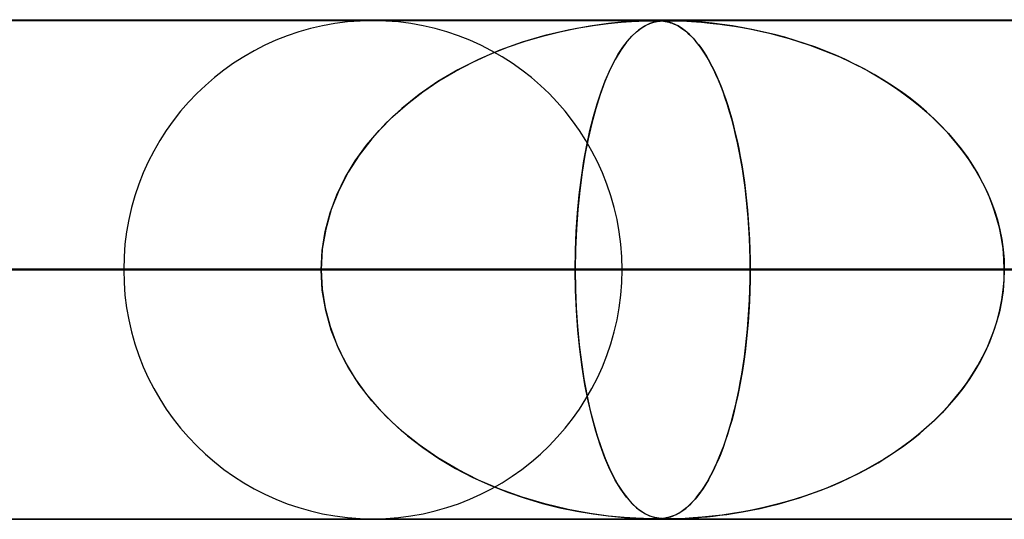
# Model space of a CAD drawing. Header units: millimetres. Extents: x -625 to 625, y -732 to 732.
# Tile 7 of 31: x -362 to -342, y 721 to 732. Entities that reach past the tile are written whole.
import ezdxf

# ---------------------------------------------------------------- set-up
doc = ezdxf.new("R2010")
doc.units = ezdxf.units.MM
doc.layers.add('HIDDEN', color=7, linetype='Continuous')
doc.layers.add('THICK', color=7, linetype='Continuous')

msp = doc.modelspace()

# ---------------------------------------------------------------- linework, layer by layer
at = {"layer": 'HIDDEN'}
for p, q in [((0, 731.49), (-431.662, 731.49)), ((-431.662, 731.49), (0, 731.49)), ((-0.331, 731.48), (-414.007, 731.48)), ((-350.806, 731.257), (-350.464, 731.328)), ((-350.208, 731.372), (-350.642, 731.293)), ((-350.464, 731.328), (-350.136, 731.383)), ((-349.83, 731.424), (-350.208, 731.372)), ((-350.136, 731.383), (-349.839, 731.423)), ((-349.839, 731.423), (-349.581, 731.449)), ((-349.518, 731.454), (-349.83, 731.424)), ((-349.581, 731.449), (-349.374, 731.464)), ((-349.286, 731.469), (-349.518, 731.454)), ((-349.374, 731.464), (-349.226, 731.472)), ((-349.131, 731.476), (-349.286, 731.469)), ((-349.271, 731.257), (-349.18, 731.328)), ((-349.11, 731.372), (-349.228, 731.293)), ((-349.226, 731.472), (-349.126, 731.476)), ((-349.18, 731.328), (-349.09, 731.383)), ((-349.021, 731.479), (-349.131, 731.476)), ((-349.126, 731.476), (-349.052, 731.478)), ((-349.003, 731.424), (-349.11, 731.372)), ((-349.09, 731.383), (-349.005, 731.423)), ((-349.052, 731.478), (-348.988, 731.48)), ((-348.933, 731.48), (-349.021, 731.479)), ((-349.005, 731.423), (-348.927, 731.449)), ((-348.906, 731.454), (-349.003, 731.424)), ((-348.988, 731.48), (-348.933, 731.48)), ((-348.862, 731.479), (-348.933, 731.48)), ((-348.933, 731.48), (-348.929, 731.48)), ((-348.929, 731.48), (-348.925, 731.48)), ((-348.927, 731.449), (-348.856, 731.464)), ((-348.925, 731.48), (-348.922, 731.48)), ((-348.922, 731.48), (-348.918, 731.48)), ((-348.918, 731.48), (-348.914, 731.48)), ((-348.914, 731.48), (-348.91, 731.48)), ((-348.823, 731.469), (-348.906, 731.454)), ((-348.894, 731.48), (-348.851, 731.479)), ((-348.799, 731.477), (-348.862, 731.479)), ((-348.856, 731.464), (-348.798, 731.472)), ((-348.851, 731.479), (-348.81, 731.477)), ((-348.752, 731.476), (-348.823, 731.469)), ((-348.81, 731.477), (-348.77, 731.474)), ((-348.738, 731.471), (-348.799, 731.477)), ((-348.798, 731.472), (-348.75, 731.476)), ((-348.77, 731.474), (-348.732, 731.47)), ((-348.685, 731.479), (-348.752, 731.476)), ((-348.75, 731.476), (-348.706, 731.478)), ((-348.676, 731.462), (-348.738, 731.471)), ((-348.732, 731.47), (-348.694, 731.465)), ((-348.706, 731.478), (-348.661, 731.48)), ((-348.694, 731.465), (-348.658, 731.458)), ((-348.612, 731.48), (-348.685, 731.479)), ((-348.615, 731.448), (-348.676, 731.462)), ((-348.661, 731.48), (-348.612, 731.48)), ((-348.658, 731.458), (-348.624, 731.45)), ((-348.624, 731.45), (-348.59, 731.44)), ((-348.554, 731.428), (-348.615, 731.448)), ((-348.612, 731.48), (-348.559, 731.48)), ((-348.529, 731.479), (-348.612, 731.48)), ((-348.59, 731.44), (-348.554, 731.428)), ((-348.559, 731.48), (-348.5, 731.479)), ((-348.495, 731.404), (-348.554, 731.428)), ((-348.554, 731.428), (-348.515, 731.413)), ((-348.426, 731.477), (-348.529, 731.479)), ((-348.515, 731.413), (-348.474, 731.394)), ((-348.5, 731.479), (-348.433, 731.477)), ((-348.436, 731.374), (-348.495, 731.404)), ((-348.474, 731.394), (-348.431, 731.372)), ((-348.378, 731.339), (-348.436, 731.374)), ((-348.433, 731.477), (-348.354, 731.474)), ((-348.431, 731.372), (-348.387, 731.345)), ((-348.297, 731.471), (-348.426, 731.477)), ((-348.387, 731.345), (-348.34, 731.313)), ((-348.321, 731.299), (-348.378, 731.339)), ((-348.354, 731.474), (-348.266, 731.47)), ((-348.34, 731.313), (-348.291, 731.276)), ((-348.138, 731.462), (-348.297, 731.471)), ((-348.266, 731.47), (-348.171, 731.464)), ((-348.171, 731.464), (-348.07, 731.457)), ((-347.956, 731.448), (-348.138, 731.462)), ((-348.07, 731.457), (-347.967, 731.449)), ((-347.967, 731.449), (-347.857, 731.439)), ((-347.758, 731.428), (-347.956, 731.448)), ((-347.857, 731.439), (-347.737, 731.426)), ((-347.553, 731.404), (-347.758, 731.428)), ((-347.737, 731.426), (-347.605, 731.41)), ((-347.605, 731.41), (-347.461, 731.391)), ((-347.346, 731.374), (-347.553, 731.404)), ((-347.461, 731.391), (-347.308, 731.368)), ((-347.137, 731.339), (-347.346, 731.374)), ((-347.308, 731.368), (-347.145, 731.341)), ((-347.145, 731.341), (-346.974, 731.308)), ((-346.927, 731.299), (-347.137, 731.339)), ((-351.106, 731.183), (-351.563, 731.048)), ((-351.501, 731.068), (-351.152, 731.171)), ((-351.152, 731.171), (-350.806, 731.257)), ((-350.642, 731.293), (-351.106, 731.183)), ((-349.351, 731.183), (-349.47, 731.048)), ((-349.454, 731.068), (-349.363, 731.171)), ((-349.363, 731.171), (-349.271, 731.257)), ((-349.228, 731.293), (-349.351, 731.183)), ((-348.264, 731.253), (-348.321, 731.299)), ((-348.291, 731.276), (-348.241, 731.233)), ((-348.208, 731.203), (-348.264, 731.253)), ((-348.241, 731.233), (-348.189, 731.184)), ((-348.153, 731.147), (-348.208, 731.203)), ((-348.189, 731.184), (-348.136, 731.129)), ((-348.098, 731.086), (-348.153, 731.147)), ((-348.136, 731.129), (-348.081, 731.066)), ((-346.974, 731.308), (-346.794, 731.271)), ((-346.718, 731.253), (-346.927, 731.299)), ((-346.794, 731.271), (-346.607, 731.227)), ((-346.508, 731.203), (-346.718, 731.253)), ((-346.607, 731.227), (-346.413, 731.178)), ((-346.299, 731.147), (-346.508, 731.203)), ((-346.413, 731.178), (-346.212, 731.122)), ((-346.092, 731.086), (-346.299, 731.147)), ((-346.212, 731.122), (-346.007, 731.059)), ((-352.202, 730.808), (-351.852, 730.947)), ((-351.563, 731.048), (-352.007, 730.888)), ((-351.852, 730.947), (-351.501, 731.068)), ((-349.636, 730.808), (-349.545, 730.947)), ((-349.47, 731.048), (-349.585, 730.888)), ((-349.545, 730.947), (-349.454, 731.068)), ((-348.043, 731.019), (-348.098, 731.086)), ((-348.081, 731.066), (-348.026, 730.996)), ((-347.989, 730.947), (-348.043, 731.019)), ((-348.026, 730.996), (-347.971, 730.921)), ((-347.936, 730.87), (-347.989, 730.947)), ((-347.971, 730.921), (-347.917, 730.84)), ((-345.886, 731.019), (-346.092, 731.086)), ((-346.007, 731.059), (-345.798, 730.988)), ((-345.682, 730.947), (-345.886, 731.019)), ((-345.798, 730.988), (-345.59, 730.912)), ((-345.48, 730.87), (-345.682, 730.947)), ((-352.55, 730.649), (-352.202, 730.808)), ((-352.007, 730.888), (-352.438, 730.703)), ((-349.725, 730.649), (-349.636, 730.808)), ((-349.585, 730.888), (-349.696, 730.703)), ((-347.883, 730.787), (-347.936, 730.87)), ((-347.917, 730.84), (-347.864, 730.755)), ((-347.831, 730.699), (-347.883, 730.787)), ((-347.864, 730.755), (-347.812, 730.664)), ((-345.59, 730.912), (-345.386, 730.832)), ((-345.281, 730.787), (-345.48, 730.87)), ((-345.386, 730.832), (-345.187, 730.746)), ((-345.083, 730.699), (-345.281, 730.787)), ((-345.187, 730.746), (-344.992, 730.655)), ((-352.893, 730.47), (-352.55, 730.649)), ((-352.438, 730.703), (-352.852, 730.493)), ((-349.813, 730.47), (-349.725, 730.649)), ((-349.696, 730.703), (-349.802, 730.493)), ((-347.78, 730.605), (-347.831, 730.699)), ((-347.812, 730.664), (-347.762, 730.569)), ((-347.73, 730.506), (-347.78, 730.605)), ((-347.762, 730.569), (-347.712, 730.47)), ((-344.889, 730.605), (-345.083, 730.699)), ((-344.992, 730.655), (-344.801, 730.56)), ((-344.698, 730.506), (-344.889, 730.605)), ((-344.801, 730.56), (-344.614, 730.461)), ((-352.852, 730.493), (-353.248, 730.259)), ((-353.228, 730.272), (-352.893, 730.47)), ((-349.802, 730.493), (-349.904, 730.259)), ((-349.898, 730.272), (-349.813, 730.47)), ((-347.681, 730.401), (-347.73, 730.506)), ((-347.712, 730.47), (-347.664, 730.365)), ((-347.632, 730.291), (-347.681, 730.401)), ((-347.664, 730.365), (-347.618, 730.256)), ((-344.51, 730.401), (-344.698, 730.506)), ((-344.614, 730.461), (-344.432, 730.356)), ((-344.325, 730.291), (-344.51, 730.401)), ((-344.432, 730.356), (-344.255, 730.247)), ((-353.248, 730.259), (-353.623, 730.001)), ((-353.551, 730.054), (-353.228, 730.272)), ((-349.904, 730.259), (-349.999, 730.001)), ((-349.981, 730.054), (-349.898, 730.272)), ((-347.585, 730.175), (-347.632, 730.291)), ((-347.618, 730.256), (-347.572, 730.143)), ((-347.538, 730.053), (-347.585, 730.175)), ((-347.572, 730.143), (-347.528, 730.026)), ((-344.144, 730.175), (-344.325, 730.291)), ((-344.255, 730.247), (-344.083, 730.134)), ((-343.967, 730.053), (-344.144, 730.175)), ((-344.083, 730.134), (-343.916, 730.017)), ((-353.623, 730.001), (-353.971, 729.723)), ((-353.859, 729.817), (-353.551, 730.054)), ((-349.999, 730.001), (-350.088, 729.723)), ((-350.059, 729.817), (-349.981, 730.054)), ((-347.493, 729.925), (-347.538, 730.053)), ((-347.528, 730.026), (-347.485, 729.904)), ((-343.794, 729.925), (-343.967, 730.053)), ((-343.916, 730.017), (-343.755, 729.895)), ((-354.152, 729.56), (-353.859, 729.817)), ((-350.133, 729.56), (-350.059, 729.817)), ((-347.448, 729.792), (-347.493, 729.925)), ((-347.485, 729.904), (-347.444, 729.778)), ((-347.406, 729.653), (-347.448, 729.792)), ((-347.444, 729.778), (-347.404, 729.647)), ((-343.626, 729.792), (-343.794, 729.925)), ((-343.755, 729.895), (-343.598, 729.769)), ((-343.463, 729.652), (-343.626, 729.792)), ((-343.598, 729.769), (-343.447, 729.639)), ((-354.425, 729.283), (-354.152, 729.56)), ((-353.971, 729.723), (-354.288, 729.426)), ((-350.203, 729.283), (-350.133, 729.56)), ((-350.088, 729.723), (-350.168, 729.426)), ((-347.364, 729.507), (-347.406, 729.653)), ((-347.404, 729.647), (-347.365, 729.512)), ((-343.305, 729.507), (-343.463, 729.652)), ((-343.447, 729.639), (-343.301, 729.503)), ((-354.288, 729.426), (-354.574, 729.114)), ((-350.168, 729.426), (-350.241, 729.114)), ((-347.365, 729.512), (-347.328, 729.371)), ((-347.324, 729.356), (-347.364, 729.507)), ((-347.328, 729.371), (-347.292, 729.225)), ((-347.286, 729.198), (-347.324, 729.356)), ((-343.153, 729.356), (-343.305, 729.507)), ((-343.301, 729.503), (-343.16, 729.363)), ((-343.16, 729.363), (-343.024, 729.217)), ((-343.007, 729.198), (-343.153, 729.356)), ((-354.676, 728.988), (-354.425, 729.283)), ((-350.266, 728.988), (-350.203, 729.283)), ((-347.292, 729.225), (-347.258, 729.074)), ((-347.249, 729.035), (-347.286, 729.198)), ((-343.024, 729.217), (-342.893, 729.067)), ((-342.868, 729.035), (-343.007, 729.198)), ((-354.903, 728.674), (-354.676, 728.988)), ((-354.574, 729.114), (-354.827, 728.786)), ((-350.324, 728.674), (-350.266, 728.988)), ((-350.241, 729.114), (-350.305, 728.786)), ((-347.258, 729.074), (-347.225, 728.918)), ((-347.214, 728.866), (-347.249, 729.035)), ((-342.893, 729.067), (-342.769, 728.91)), ((-342.736, 728.866), (-342.868, 729.035)), ((-354.827, 728.786), (-355.047, 728.442)), ((-350.305, 728.786), (-350.36, 728.442)), ((-347.225, 728.918), (-347.193, 728.756)), ((-347.182, 728.691), (-347.214, 728.866)), ((-347.193, 728.756), (-347.164, 728.589)), ((-342.769, 728.91), (-342.651, 728.749)), ((-342.612, 728.691), (-342.736, 728.866)), ((-342.651, 728.749), (-342.54, 728.582)), ((-355.103, 728.341), (-354.903, 728.674)), ((-350.374, 728.341), (-350.324, 728.674)), ((-347.151, 728.511), (-347.182, 728.691)), ((-347.164, 728.589), (-347.137, 728.417)), ((-342.496, 728.511), (-342.612, 728.691)), ((-342.54, 728.582), (-342.436, 728.411)), ((-355.047, 728.442), (-355.233, 728.08)), ((-350.36, 728.442), (-350.407, 728.08)), ((-347.123, 728.326), (-347.151, 728.511)), ((-347.137, 728.417), (-347.111, 728.24)), ((-342.389, 728.326), (-342.496, 728.511)), ((-342.436, 728.411), (-342.34, 728.234)), ((-355.272, 727.993), (-355.103, 728.341)), ((-350.417, 727.993), (-350.374, 728.341)), ((-347.097, 728.136), (-347.123, 728.326)), ((-347.111, 728.24), (-347.088, 728.059)), ((-342.291, 728.136), (-342.389, 728.326)), ((-342.34, 728.234), (-342.252, 728.053)), ((-355.408, 727.629), (-355.272, 727.993)), ((-355.233, 728.08), (-355.384, 727.7)), ((-350.451, 727.629), (-350.417, 727.993)), ((-350.407, 728.08), (-350.445, 727.7)), ((-347.074, 727.942), (-347.097, 728.136)), ((-347.088, 728.059), (-347.067, 727.873)), ((-342.203, 727.942), (-342.291, 728.136)), ((-342.252, 728.053), (-342.174, 727.869)), ((-347.054, 727.742), (-347.074, 727.942)), ((-347.067, 727.873), (-347.049, 727.684)), ((-342.126, 727.742), (-342.203, 727.942)), ((-342.174, 727.869), (-342.104, 727.68)), ((-355.506, 727.256), (-355.408, 727.629)), ((-355.384, 727.7), (-355.495, 727.305)), ((-350.476, 727.256), (-350.451, 727.629)), ((-350.445, 727.7), (-350.473, 727.305)), ((-347.036, 727.539), (-347.054, 727.742)), ((-347.049, 727.684), (-347.033, 727.492)), ((-342.059, 727.539), (-342.126, 727.742)), ((-342.104, 727.68), (-342.045, 727.489)), ((-347.022, 727.332), (-347.036, 727.539)), ((-347.033, 727.492), (-347.02, 727.296)), ((-342.004, 727.332), (-342.059, 727.539)), ((-342.045, 727.489), (-341.995, 727.293)), ((-355.566, 726.876), (-355.506, 727.256)), ((-355.495, 727.305), (-355.564, 726.901)), ((-350.473, 727.305), (-350.491, 726.901)), ((-350.491, 726.876), (-350.476, 727.256)), ((-347.011, 727.124), (-347.022, 727.332)), ((-347.02, 727.296), (-347.009, 727.097)), ((-341.961, 727.124), (-342.004, 727.332)), ((-341.995, 727.293), (-341.956, 727.095)), ((-347.002, 726.914), (-347.011, 727.124)), ((-347.009, 727.097), (-347.002, 726.896)), ((-341.93, 726.914), (-341.961, 727.124)), ((-341.956, 727.095), (-341.928, 726.895)), ((-355.564, 726.901), (-355.587, 726.49)), ((-355.587, 726.49), (-355.566, 726.876)), ((-350.491, 726.901), (-350.496, 726.49)), ((-350.496, 726.49), (-350.491, 726.876)), ((-346.998, 726.702), (-347.002, 726.914)), ((-347.002, 726.896), (-346.997, 726.693)), ((-341.912, 726.702), (-341.93, 726.914)), ((-341.928, 726.895), (-341.911, 726.693)), ((-346.996, 726.49), (-346.998, 726.702)), ((-346.997, 726.693), (-346.996, 726.49)), ((-341.905, 726.49), (-341.912, 726.702)), ((-341.911, 726.693), (-341.905, 726.49)), ((-5, 726.49), (-415.895, 726.49)), ((-415.895, 726.49), (-5, 726.49)), ((-355.587, 726.49), (-410.19, 726.49)), ((-410.19, 726.49), (-355.587, 726.49)), ((-407.305, 726.49), (-5, 726.49)), ((-5, 726.49), (-407.305, 726.49)), ((-400.21, 726.49), (-346.996, 726.49)), ((-400.21, 726.49), (-346.996, 726.49)), ((-5, 726.49), (-394.096, 726.49)), ((-394.096, 726.49), (-5, 726.49)), ((-385.505, 726.49), (-5, 726.49)), ((-5, 726.49), (-385.505, 726.49)), ((-333.787, 726.49), (-384.865, 726.49)), ((-384.865, 726.49), (-333.787, 726.49)), ((-374.885, 726.49), (-325.196, 726.49)), ((-374.885, 726.49), (-325.196, 726.49)), ((-5, 726.49), (-372.296, 726.49)), ((-372.296, 726.49), (-5, 726.49)), ((-368.796, 726.49), (-355.587, 726.49)), ((-355.587, 726.49), (-368.796, 726.49)), ((-363.705, 726.49), (-5, 726.49)), ((-5, 726.49), (-363.705, 726.49)), ((-350.496, 726.49), (-363.705, 726.49)), ((-363.705, 726.49), (-350.496, 726.49)), ((-311.986, 726.49), (-359.54, 726.49)), ((-359.54, 726.49), (-311.986, 726.49)), ((-355.564, 726.079), (-355.587, 726.49)), ((-355.587, 726.49), (-355.566, 726.104)), ((-350.496, 726.49), (-350.491, 726.104)), ((-5, 726.49), (-350.496, 726.49)), ((-350.496, 726.49), (-5, 726.49)), ((-350.491, 726.079), (-350.496, 726.49)), ((-349.56, 726.49), (-303.395, 726.49)), ((-303.395, 726.49), (-349.56, 726.49)), ((-346.996, 726.49), (-346.998, 726.278)), ((-346.997, 726.287), (-346.996, 726.49)), ((-346.996, 726.49), (-333.787, 726.49)), ((-333.787, 726.49), (-346.996, 726.49)), ((-341.905, 726.49), (-341.912, 726.278)), ((-341.911, 726.287), (-341.905, 726.49)), ((-347.002, 726.085), (-346.997, 726.287)), ((-346.998, 726.278), (-347.002, 726.066)), ((-341.912, 726.278), (-341.93, 726.066)), ((-341.928, 726.085), (-341.911, 726.287)), ((-355.566, 726.104), (-355.506, 725.724)), ((-355.495, 725.675), (-355.564, 726.079)), ((-350.491, 726.104), (-350.476, 725.724)), ((-350.473, 725.675), (-350.491, 726.079)), ((-347.002, 726.066), (-347.011, 725.856)), ((-347.009, 725.885), (-347.002, 726.085)), ((-341.93, 726.066), (-341.961, 725.856)), ((-341.956, 725.885), (-341.928, 726.085)), ((-347.011, 725.856), (-347.022, 725.648)), ((-347.02, 725.687), (-347.009, 725.885)), ((-341.961, 725.856), (-342.004, 725.648)), ((-341.995, 725.687), (-341.956, 725.885)), ((-355.506, 725.724), (-355.408, 725.351)), ((-355.384, 725.28), (-355.495, 725.675)), ((-350.476, 725.724), (-350.451, 725.351)), ((-350.445, 725.28), (-350.473, 725.675)), ((-347.022, 725.648), (-347.036, 725.441)), ((-347.033, 725.491), (-347.02, 725.687)), ((-342.004, 725.648), (-342.059, 725.441)), ((-342.045, 725.491), (-341.995, 725.687)), ((-347.036, 725.441), (-347.054, 725.238)), ((-347.048, 725.3), (-347.033, 725.491)), ((-342.059, 725.441), (-342.126, 725.238)), ((-342.104, 725.3), (-342.045, 725.491)), ((-355.408, 725.351), (-355.272, 724.987)), ((-355.233, 724.9), (-355.384, 725.28)), ((-350.451, 725.351), (-350.417, 724.987)), ((-350.407, 724.9), (-350.445, 725.28)), ((-347.054, 725.238), (-347.074, 725.038)), ((-347.067, 725.111), (-347.048, 725.3)), ((-342.126, 725.238), (-342.203, 725.038)), ((-342.174, 725.111), (-342.104, 725.3)), ((-347.074, 725.038), (-347.097, 724.844)), ((-347.087, 724.927), (-347.067, 725.111)), ((-342.203, 725.038), (-342.291, 724.844)), ((-342.252, 724.927), (-342.174, 725.111)), ((-355.272, 724.987), (-355.103, 724.638)), ((-355.047, 724.538), (-355.233, 724.9)), ((-350.417, 724.987), (-350.374, 724.638)), ((-350.36, 724.538), (-350.407, 724.9)), ((-347.097, 724.844), (-347.123, 724.654)), ((-347.11, 724.746), (-347.087, 724.927)), ((-342.291, 724.844), (-342.389, 724.654)), ((-342.34, 724.746), (-342.252, 724.927)), ((-355.103, 724.638), (-354.903, 724.306)), ((-350.374, 724.638), (-350.324, 724.306)), ((-347.123, 724.654), (-347.151, 724.469)), ((-347.136, 724.569), (-347.11, 724.746)), ((-342.389, 724.654), (-342.496, 724.469)), ((-342.436, 724.569), (-342.34, 724.746)), ((-354.827, 724.194), (-355.047, 724.538)), ((-350.305, 724.194), (-350.36, 724.538)), ((-347.151, 724.469), (-347.182, 724.289)), ((-347.163, 724.398), (-347.136, 724.569)), ((-342.496, 724.469), (-342.612, 724.289)), ((-342.54, 724.398), (-342.436, 724.569)), ((-354.903, 724.306), (-354.676, 723.992)), ((-350.324, 724.306), (-350.266, 723.992)), ((-347.223, 724.07), (-347.192, 724.231)), ((-347.182, 724.289), (-347.214, 724.114)), ((-347.192, 724.231), (-347.163, 724.398)), ((-342.769, 724.07), (-342.651, 724.231)), ((-342.612, 724.289), (-342.736, 724.114)), ((-342.651, 724.231), (-342.54, 724.398)), ((-354.574, 723.866), (-354.827, 724.194)), ((-350.241, 723.866), (-350.305, 724.194)), ((-347.256, 723.914), (-347.223, 724.07)), ((-347.214, 724.114), (-347.249, 723.945)), ((-342.893, 723.914), (-342.769, 724.07)), ((-342.736, 724.114), (-342.868, 723.945)), ((-354.676, 723.992), (-354.425, 723.697)), ((-354.288, 723.554), (-354.574, 723.866)), ((-350.266, 723.992), (-350.203, 723.697)), ((-350.168, 723.554), (-350.241, 723.866)), ((-347.29, 723.763), (-347.256, 723.914)), ((-347.249, 723.945), (-347.286, 723.782)), ((-343.024, 723.763), (-342.893, 723.914)), ((-342.868, 723.945), (-343.007, 723.782)), ((-354.425, 723.697), (-354.152, 723.42)), ((-350.203, 723.697), (-350.133, 723.42)), ((-347.324, 723.624), (-347.364, 723.473)), ((-347.326, 723.617), (-347.29, 723.763)), ((-347.286, 723.782), (-347.324, 723.624)), ((-343.153, 723.624), (-343.305, 723.473)), ((-343.16, 723.617), (-343.024, 723.763)), ((-343.007, 723.782), (-343.153, 723.624)), ((-353.971, 723.257), (-354.288, 723.554)), ((-350.088, 723.257), (-350.168, 723.554)), ((-347.364, 723.473), (-347.406, 723.328)), ((-347.402, 723.341), (-347.363, 723.477)), ((-347.363, 723.477), (-347.326, 723.617)), ((-343.305, 723.473), (-343.463, 723.328)), ((-343.447, 723.341), (-343.301, 723.477)), ((-343.301, 723.477), (-343.16, 723.617)), ((-354.152, 723.42), (-353.859, 723.163)), ((-353.623, 722.979), (-353.971, 723.257)), ((-350.133, 723.42), (-350.059, 723.163)), ((-349.999, 722.979), (-350.088, 723.257)), ((-347.406, 723.328), (-347.448, 723.188)), ((-347.441, 723.211), (-347.402, 723.341)), ((-343.463, 723.328), (-343.626, 723.188)), ((-343.598, 723.211), (-343.447, 723.341)), ((-353.859, 723.163), (-353.551, 722.926)), ((-350.059, 723.163), (-349.981, 722.926)), ((-347.493, 723.055), (-347.538, 722.927)), ((-347.525, 722.963), (-347.482, 723.085)), ((-347.448, 723.188), (-347.493, 723.055)), ((-347.482, 723.085), (-347.441, 723.211)), ((-343.794, 723.055), (-343.967, 722.927)), ((-343.916, 722.963), (-343.755, 723.085)), ((-343.626, 723.188), (-343.794, 723.055)), ((-343.755, 723.085), (-343.598, 723.211)), ((-353.248, 722.721), (-353.623, 722.979)), ((-353.551, 722.926), (-353.228, 722.708)), ((-349.904, 722.721), (-349.999, 722.979)), ((-349.981, 722.926), (-349.898, 722.708)), ((-347.614, 722.733), (-347.569, 722.846)), ((-347.538, 722.927), (-347.585, 722.805)), ((-347.569, 722.846), (-347.525, 722.963)), ((-344.255, 722.733), (-344.083, 722.846)), ((-343.967, 722.927), (-344.144, 722.805)), ((-344.083, 722.846), (-343.916, 722.963)), ((-352.852, 722.487), (-353.248, 722.721)), ((-353.228, 722.708), (-352.893, 722.51)), ((-349.802, 722.487), (-349.904, 722.721)), ((-349.898, 722.708), (-349.813, 722.51)), ((-347.632, 722.689), (-347.681, 722.579)), ((-347.66, 722.624), (-347.614, 722.733)), ((-347.585, 722.805), (-347.632, 722.689)), ((-344.325, 722.689), (-344.51, 722.579)), ((-344.432, 722.624), (-344.255, 722.733)), ((-344.144, 722.805), (-344.325, 722.689)), ((-352.893, 722.51), (-352.55, 722.331)), ((-352.438, 722.277), (-352.852, 722.487)), ((-349.813, 722.51), (-349.725, 722.331)), ((-349.696, 722.277), (-349.802, 722.487)), ((-347.73, 722.474), (-347.78, 722.375)), ((-347.757, 722.42), (-347.708, 722.519)), ((-347.681, 722.579), (-347.73, 722.474)), ((-347.708, 722.519), (-347.66, 722.624)), ((-344.698, 722.474), (-344.889, 722.375)), ((-344.801, 722.42), (-344.614, 722.519)), ((-344.51, 722.579), (-344.698, 722.474)), ((-344.614, 722.519), (-344.432, 722.624)), ((-352.55, 722.331), (-352.202, 722.172)), ((-352.007, 722.092), (-352.438, 722.277)), ((-349.725, 722.331), (-349.636, 722.172)), ((-349.585, 722.092), (-349.696, 722.277)), ((-347.831, 722.281), (-347.883, 722.193)), ((-347.859, 722.234), (-347.807, 722.325)), ((-347.78, 722.375), (-347.831, 722.281)), ((-347.807, 722.325), (-347.757, 722.42)), ((-345.083, 722.281), (-345.281, 722.193)), ((-345.187, 722.234), (-344.992, 722.325)), ((-344.889, 722.375), (-345.083, 722.281)), ((-344.992, 722.325), (-344.801, 722.42)), ((-352.202, 722.172), (-351.852, 722.033)), ((-351.563, 721.932), (-352.007, 722.092)), ((-349.636, 722.172), (-349.545, 722.033)), ((-349.47, 721.932), (-349.585, 722.092)), ((-348.02, 721.992), (-347.965, 722.068)), ((-347.936, 722.11), (-347.989, 722.033)), ((-347.965, 722.068), (-347.911, 722.148)), ((-347.883, 722.193), (-347.936, 722.11)), ((-347.911, 722.148), (-347.859, 722.234)), ((-345.798, 721.992), (-345.59, 722.068)), ((-345.48, 722.11), (-345.682, 722.033)), ((-345.59, 722.068), (-345.386, 722.148)), ((-345.281, 722.193), (-345.48, 722.11)), ((-345.386, 722.148), (-345.187, 722.234)), ((-351.852, 722.033), (-351.501, 721.912)), ((-351.106, 721.797), (-351.563, 721.932)), ((-351.501, 721.912), (-351.152, 721.809)), ((-349.545, 722.033), (-349.454, 721.912)), ((-349.351, 721.797), (-349.47, 721.932)), ((-349.454, 721.912), (-349.363, 721.809)), ((-348.183, 721.802), (-348.13, 721.858)), ((-348.098, 721.894), (-348.153, 721.833)), ((-348.13, 721.858), (-348.075, 721.921)), ((-348.043, 721.961), (-348.098, 721.894)), ((-348.075, 721.921), (-348.02, 721.992)), ((-347.989, 722.033), (-348.043, 721.961)), ((-346.413, 721.802), (-346.212, 721.858)), ((-346.092, 721.894), (-346.299, 721.833)), ((-346.212, 721.858), (-346.007, 721.921)), ((-345.886, 721.961), (-346.092, 721.894)), ((-346.007, 721.921), (-345.798, 721.992)), ((-345.682, 722.033), (-345.886, 721.961)), ((-351.152, 721.809), (-350.806, 721.723)), ((-350.642, 721.687), (-351.106, 721.797)), ((-350.806, 721.723), (-350.464, 721.652)), ((-350.208, 721.608), (-350.642, 721.687)), ((-350.464, 721.652), (-350.136, 721.597)), ((-349.363, 721.809), (-349.271, 721.723)), ((-349.228, 721.687), (-349.351, 721.797)), ((-349.271, 721.723), (-349.18, 721.652)), ((-349.11, 721.608), (-349.228, 721.687)), ((-349.18, 721.652), (-349.09, 721.597)), ((-348.38, 721.639), (-348.334, 721.672)), ((-348.321, 721.681), (-348.378, 721.641)), ((-348.334, 721.672), (-348.285, 721.709)), ((-348.264, 721.727), (-348.321, 721.681)), ((-348.285, 721.709), (-348.235, 721.753)), ((-348.208, 721.777), (-348.264, 721.727)), ((-348.235, 721.753), (-348.183, 721.802)), ((-348.153, 721.833), (-348.208, 721.777)), ((-347.145, 721.639), (-346.974, 721.672)), ((-346.927, 721.681), (-347.137, 721.641)), ((-346.974, 721.672), (-346.794, 721.709)), ((-346.718, 721.727), (-346.927, 721.681)), ((-346.794, 721.709), (-346.607, 721.753)), ((-346.508, 721.777), (-346.718, 721.727)), ((-346.607, 721.753), (-346.413, 721.802)), ((-346.299, 721.833), (-346.508, 721.777)), ((-431.662, 721.49), (0, 721.49)), ((0, 721.49), (-431.662, 721.49)), ((-414.007, 721.5), (-0.316, 721.5)), ((-414.007, 721.5), (-0.316, 721.5)), ((-392.208, 721.5), (-0.316, 721.5)), ((-370.41, 721.5), (-0.316, 721.5)), ((-349.83, 721.556), (-350.208, 721.608)), ((-350.136, 721.597), (-349.839, 721.557)), ((-349.839, 721.557), (-349.581, 721.531)), ((-349.518, 721.526), (-349.83, 721.556)), ((-349.581, 721.531), (-349.374, 721.516)), ((-349.286, 721.511), (-349.518, 721.526)), ((-349.374, 721.516), (-349.226, 721.508)), ((-349.131, 721.504), (-349.286, 721.511)), ((-349.226, 721.508), (-349.126, 721.504)), ((-349.021, 721.501), (-349.131, 721.504)), ((-349.126, 721.504), (-349.052, 721.502)), ((-349.003, 721.556), (-349.11, 721.608)), ((-349.09, 721.597), (-349.005, 721.557)), ((-349.052, 721.502), (-348.988, 721.5)), ((-348.933, 721.5), (-349.021, 721.501)), ((-349.005, 721.557), (-348.927, 721.531)), ((-348.906, 721.526), (-349.003, 721.556)), ((-348.988, 721.5), (-348.933, 721.5)), ((-348.862, 721.501), (-348.933, 721.5)), ((-348.933, 721.5), (-348.886, 721.5)), ((-348.927, 721.531), (-348.856, 721.516)), ((-348.823, 721.511), (-348.906, 721.526)), ((-348.886, 721.5), (-348.843, 721.501)), ((-348.799, 721.503), (-348.862, 721.501)), ((-348.856, 721.516), (-348.798, 721.508)), ((-348.843, 721.501), (-348.803, 721.503)), ((-348.752, 721.504), (-348.823, 721.511)), ((-348.803, 721.503), (-348.764, 721.506)), ((-348.738, 721.509), (-348.799, 721.503)), ((-348.798, 721.508), (-348.75, 721.504)), ((-348.764, 721.506), (-348.725, 721.51)), ((-348.685, 721.501), (-348.752, 721.504)), ((-348.75, 721.504), (-348.706, 721.502)), ((-348.676, 721.518), (-348.738, 721.509)), ((-348.725, 721.51), (-348.688, 721.516)), ((-348.706, 721.502), (-348.661, 721.5)), ((-348.688, 721.516), (-348.653, 721.523)), ((-348.612, 721.5), (-348.685, 721.501)), ((-348.615, 721.532), (-348.676, 721.518)), ((-348.661, 721.5), (-348.612, 721.5)), ((-348.653, 721.523), (-348.619, 721.531)), ((-348.619, 721.531), (-348.584, 721.541)), ((-348.554, 721.552), (-348.615, 721.532)), ((-348.529, 721.501), (-348.612, 721.5)), ((-348.612, 721.5), (-348.559, 721.5)), ((-348.612, 721.5), (-0.316, 721.5)), ((-348.584, 721.541), (-348.548, 721.554)), ((-348.559, 721.5), (-348.5, 721.501)), ((-348.495, 721.576), (-348.554, 721.552)), ((-348.548, 721.554), (-348.509, 721.57)), ((-348.426, 721.503), (-348.529, 721.501)), ((-348.509, 721.57), (-348.468, 721.589)), ((-348.5, 721.501), (-348.433, 721.503)), ((-348.436, 721.606), (-348.495, 721.576)), ((-348.468, 721.589), (-348.425, 721.612)), ((-348.378, 721.641), (-348.436, 721.606)), ((-348.433, 721.503), (-348.354, 721.506)), ((-348.297, 721.509), (-348.426, 721.503)), ((-348.425, 721.612), (-348.38, 721.639)), ((-348.354, 721.506), (-348.266, 721.51)), ((-348.138, 721.518), (-348.297, 721.509)), ((-348.266, 721.51), (-348.171, 721.516)), ((-348.171, 721.516), (-348.07, 721.523)), ((-347.956, 721.532), (-348.138, 721.518)), ((-348.07, 721.523), (-347.967, 721.531)), ((-347.967, 721.531), (-347.857, 721.541)), ((-347.758, 721.552), (-347.956, 721.532)), ((-347.857, 721.541), (-347.737, 721.554)), ((-347.553, 721.576), (-347.758, 721.552)), ((-347.737, 721.554), (-347.605, 721.57)), ((-347.605, 721.57), (-347.461, 721.589)), ((-347.346, 721.606), (-347.553, 721.576)), ((-347.461, 721.589), (-347.308, 721.612)), ((-347.137, 721.641), (-347.346, 721.606)), ((-347.308, 721.612), (-347.145, 721.639))]:
    msp.add_line(p, q, dxfattribs=at)
for start, end in [(0, 180), (180, 0)]:
    msp.add_arc((-354.55, 726.49), 4.99, start, end, dxfattribs=at)
at = {"layer": 'THICK'}
for p, q in [((-556.5, 731.5), (556.5, 731.5)), ((556.5, 726.5), (-556.5, 726.5))]:
    msp.add_line(p, q, dxfattribs=at)

doc.saveas('drawing.dxf')
